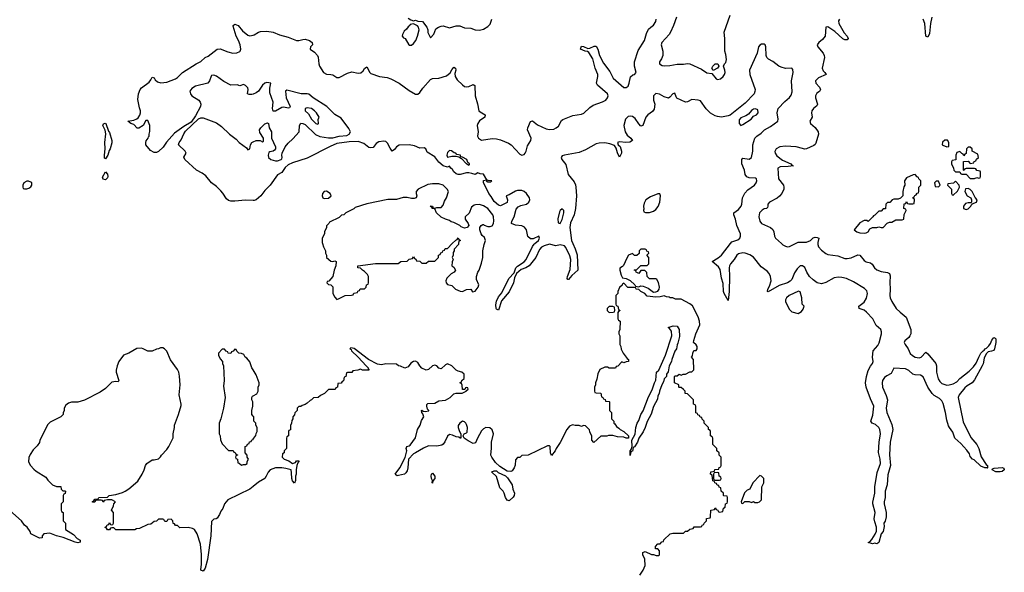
# Model space of a CAD drawing. Header units: inches. Extents: x 2528705 to 2676837, y 911742 to 1023252.
# Tile 66 of 143: x 2607804 to 2617070, y 956907 to 962106. Entities that reach past the tile are written whole.
import ezdxf

# ---------------------------------------------------------------- set-up
doc = ezdxf.new("R2010")
doc.units = ezdxf.units.IN
doc.header["$MEASUREMENT"] = 0
for name, color, linetype in [('C6905', 7, 'Continuous'), ('C6906', 7, 'Continuous'), ('C6915', 7, 'Continuous'), ('C6916', 7, 'Continuous')]:
    doc.layers.add(name, color=color, linetype=linetype)

msp = doc.modelspace()

# ---------------------------------------------------------------- linework, layer by layer
at = {"layer": 'C6905', "color": 5, "elevation": 40}
for points in [[(2610000, 957713.3), (2609970.6, 957689.4), (2609762, 957590), (2609731.3, 957550), (2609714.4, 957505.6), (2609696.9, 957483.1), (2609684.7, 957450), (2609663.6, 957416.4), (2609651.6, 957408.4), (2609630, 957406), (2609610, 957386), (2609601.3, 957250), (2609571.8, 957028.2), (2609550, 956946), (2609530, 956918), (2609510, 956926), (2609509.4, 956929.4), (2609515.5, 956984.5), (2609515.1, 957075.1), (2609505.2, 957170), (2609475.3, 957270), (2609450, 957308), (2609430, 957318), (2609390, 957328), (2609310, 957326), (2609290, 957346), (2609270, 957346), (2609262, 957362), (2609247.3, 957367.3), (2609246, 957390), (2609230, 957406), (2609198, 957402), (2609190, 957386), (2609170, 957386), (2609162, 957402), (2609150, 957406), (2609110, 957406), (2609092.7, 957387.3), (2609070, 957386), (2609039.6, 957360.4), (2609010, 957358), (2608930, 957318), (2608903.6, 957316.4), (2608887.3, 957307.3), (2608710, 957306), (2608690, 957326), (2608670, 957326), (2608658, 957322), (2608650, 957306), (2608630, 957306), (2608622, 957322), (2608607.3, 957327.3), (2608607.3, 957332.7), (2608622, 957338), (2608627.3, 957352.7), (2608642, 957358), (2608650, 957374), (2608658, 957358), (2608670, 957354), (2608682, 957358), (2608686, 957370), (2608686, 957470), (2608668, 957490), (2608687.3, 957532.7), (2608688.4, 957551.6), (2608706, 957570), (2608670, 957588), (2608630, 957588), (2608598, 957582), (2608590, 957566), (2608582, 957582), (2608570, 957586), (2608530, 957586), (2608518, 957582), (2608510, 957566), (2608488, 957568), (2608490, 957574), (2608502, 957578), (2608510, 957594), (2608542, 957598), (2608548.4, 957611.6), (2608630, 957614), (2608646, 957630), (2608710, 957638), (2608770, 957658), (2608798, 957670), (2608830, 957691.3), (2608915.5, 957764.5), (2608955.3, 957830), (2608975.3, 957870), (2608988.7, 957910), (2609002, 957930), (2609050, 957964.7), (2609070, 957964.7), (2609110, 957974), (2609128.4, 957991.6), (2609138, 958010), (2609190, 958062), (2609208, 958090), (2609247.3, 958172.7), (2609248.4, 958208.4), (2609262, 958270), (2609262, 958290), (2609299, 958390), (2609323.1, 958476.9), (2609324, 958490), (2609304.7, 958575.3), (2609313.2, 958670), (2609309.3, 958750.7), (2609302.7, 958790), (2609290, 958814), (2609224.7, 958904.7), (2609190, 958986), (2609166, 959010), (2609150, 959018), (2609130, 959018), (2609111.6, 959008.4), (2609092.7, 959007.3), (2609050, 958988), (2609010, 958986), (2608966, 959010), (2608950, 959014), (2608907.5, 959012.5), (2608830, 958968.7), (2608782, 958950), (2608738, 958890), (2608721, 958850), (2608711.6, 958808.4), (2608711.3, 958790), (2608738, 958710), (2608730, 958698), (2608710, 958702), (2608670, 958695.3), (2608610, 958635.3), (2608559.8, 958600.2), (2608414.4, 958525.6), (2608350, 958508.7), (2608290, 958508.7), (2608262, 958498), (2608239.6, 958480.4), (2608222, 958450), (2608222, 958430), (2608212.7, 958407.3), (2608212, 958390), (2608190.9, 958369.1), (2608090, 958318), (2608070, 958298), (2607992, 958150), (2607990.9, 958129.1), (2607970, 958098), (2607930, 958058), (2607903.5, 958016.5), (2607890, 957986), (2607887.5, 957947.5), (2607906, 957910), (2607936.8, 957876.8), (2607958, 957858), (2608050, 957802), (2608070, 957774), (2608114, 957730), (2608150, 957714), (2608192.7, 957712.7), (2608194, 957690), (2608210, 957674), (2608230, 957674), (2608234, 957670), (2608232.7, 957647.3), (2608218, 957642), (2608214, 957630), (2608211.6, 957568.4), (2608194, 957550), (2608194, 957490), (2608198, 957478), (2608214, 957470), (2608214, 957390), (2608234, 957370), (2608234, 957310), (2608310, 957262), (2608345.4, 957225.4), (2608374, 957210), (2608374, 957190), (2608350, 957184), (2608326, 957190), (2608214.5, 957234.5), (2608149.2, 957249.2), (2608086.4, 957273.6), (2608032.7, 957267.3), (2608014, 957250), (2608014, 957230), (2607990, 957228), (2607910, 957268), (2607902, 957290), (2607875.3, 957330), (2607848.9, 957348.9), (2607822, 957390), (2607710, 957489.4)], [(2610000, 958811.7), (2609988, 958830), (2609970, 958886), (2609940.4, 958920.4), (2609926, 958930), (2609914.6, 958954.6), (2609890, 958966), (2609867.3, 958967.3), (2609847.3, 958987.3), (2609842, 959002), (2609830, 959006), (2609812.7, 958987.3), (2609798, 958982), (2609790, 958966), (2609767.3, 958967.3), (2609762, 958982), (2609747.3, 958987.3), (2609730, 959006), (2609710, 959006), (2609674, 958970), (2609674, 958950), (2609690, 958914), (2609714, 958890), (2609714, 958870), (2609722, 958850), (2609726.8, 958710), (2609723.5, 958656.5), (2609737.3, 958550), (2609721, 958450), (2609698, 958350), (2609682, 958310), (2609682, 958210), (2609692, 958190), (2609692.7, 958152.7), (2609710, 958114), (2609770, 958054), (2609812.7, 958052.7), (2609818, 958038), (2609832.7, 958032.7), (2609838, 958018), (2609852.7, 958012.7), (2609852.7, 958007.3), (2609838, 958002), (2609834, 957990), (2609838, 957978), (2609854, 957970), (2609858, 957938), (2609870, 957934), (2609890, 957914), (2609910, 957922), (2609930, 957922), (2609946, 957930), (2609946, 957950), (2609958, 957970), (2609946, 957990), (2609946, 958010), (2609926, 958030), (2609926, 958090), (2609942, 958098), (2609947.3, 958112.7), (2609962, 958118), (2609967.3, 958132.7), (2609982, 958138), (2609987.3, 958152.7), (2610000, 958157.3)], [(2610000, 958376.7), (2609988, 958390), (2609988.4, 958428.4), (2609999, 958470), (2609999, 958510), (2609989, 958530), (2609988, 958550), (2609996.4, 958563.6), (2610000, 958565.7)]]:
    msp.add_lwpolyline(points, dxfattribs=at)
at = {"layer": 'C6906', "color": 5, "elevation": 20}
for points in [[(2610000, 961405.2), (2609990, 961401.2), (2609962, 961402), (2609948, 961410), (2609954, 961450), (2609950, 961466), (2609930, 961488), (2609910, 961495.3), (2609874.8, 961485.2), (2609850, 961492.6), (2609790, 961490.7), (2609723.6, 961523.6), (2609655.8, 961575.8), (2609630, 961585.2), (2609610, 961581.2), (2609604.6, 961575.4), (2609590.1, 961529.9), (2609573.7, 961510), (2609459.8, 961480.2), (2609422.7, 961457.3), (2609406.1, 961433.9), (2609410.2, 961410), (2609425.1, 961390), (2609488.6, 961350), (2609503.9, 961330), (2609507.6, 961310), (2609504.3, 961290), (2609458.9, 961201.1), (2609417.2, 961142.8), (2609350, 961102.3), (2609262.3, 961037.7), (2609184.8, 960955.2), (2609152.7, 960907.3), (2609110, 960867.3), (2609090, 960855.9), (2609070, 960855.8), (2609035.8, 960875.8), (2608991.1, 960930), (2608989.9, 960950.1), (2608994.5, 960965.5), (2609012.4, 960990), (2609015.3, 961004.7), (2609024, 961010), (2609020.9, 961030), (2609027.3, 961052.7), (2609028.4, 961110), (2609010, 961157.2), (2608990, 961158), (2608966.8, 961110), (2608924.8, 961084.8), (2608910, 961086), (2608879.5, 961119.5), (2608848.7, 961130), (2608822, 961150), (2608878.6, 961161.4), (2608906.8, 961173.2), (2608918, 961182), (2608933.2, 961206.8), (2608941.2, 961230), (2608941.2, 961250), (2608930, 961278), (2608914.5, 961354.5), (2608920.9, 961410), (2608938.9, 961450), (2608950, 961464.4), (2609021, 961519), (2609038.9, 961541.1), (2609050, 961564), (2609070, 961559.1), (2609079.6, 961539.6), (2609100.4, 961520.4), (2609131.1, 961511.1), (2609190, 961517.5), (2609270.8, 961549.2), (2609290, 961562), (2609336.9, 961610), (2609464.7, 961690), (2609508.2, 961711.8), (2609549.8, 961750), (2609577.7, 961762.3), (2609662.9, 961830), (2609690, 961832.4), (2609764.2, 961804.2), (2609810, 961792.3), (2609846.2, 961793.9), (2609874.4, 961805.6), (2609879.7, 961810), (2609885.1, 961830), (2609879.8, 961870), (2609864.1, 961910), (2609841.4, 961950), (2609813.6, 962046.4), (2609813.6, 962050), (2609830, 962062.6), (2609860.3, 962050), (2609901.1, 962001.1), (2609950, 961959.6), (2609970, 961953.7), (2610000, 961962)], [(2610000, 960404.6), (2609930, 960408.9), (2609830, 960397.4), (2609790, 960398.2), (2609770, 960403.9), (2609750, 960419.9), (2609715.3, 960475.3), (2609696.3, 960496.3), (2609655.4, 960535.4), (2609609.5, 960570), (2609556.7, 960636.7), (2609522.5, 960662.5), (2609467.5, 960690), (2609359.4, 960790), (2609348.9, 960811.1), (2609370.9, 960850), (2609361, 960870), (2609298.4, 960930), (2609304.1, 960950), (2609323.1, 960976.9), (2609347.8, 961032.2), (2609363.9, 961056.1), (2609486.4, 961173.6), (2609510, 961184), (2609530, 961183), (2609656.8, 961136.8), (2609702.4, 961102.4), (2609777.5, 961030), (2609841.8, 960981.8), (2609870, 960949.4), (2609938.9, 960898.9), (2609950, 960881), (2609968.9, 960891.1), (2609977.2, 960930), (2609989.2, 960950), (2610000, 960956.7)]]:
    msp.add_lwpolyline(points, dxfattribs=at)
at = {"layer": 'C6906', "color": 5}
for points, elevation in [([(2608610, 960798), (2608603.1, 960803.1), (2608601.2, 960830), (2608607.3, 960890), (2608604.2, 960950), (2608613.2, 961033.2), (2608607.6, 961067.6), (2608586.6, 961110), (2608593.6, 961126.4), (2608607.3, 961132.7), (2608613.4, 961130), (2608638.5, 961058.5), (2608650, 961044.7), (2608670.4, 960969.6), (2608670, 960946), (2608656, 960890), (2608646, 960874), (2608634.8, 960830)], 20), ([(2608610, 960598), (2608590, 960606), (2608584, 960624), (2608610, 960674), (2608630, 960654), (2608632.4, 960630), (2608630, 960618)], 20), ([(2607870, 960588), (2607842, 960570), (2607834, 960550), (2607834, 960530), (2607838, 960518), (2607850, 960514), (2607870, 960514), (2607890, 960522), (2607910, 960534), (2607918, 960550), (2607918, 960570), (2607910, 960578), (2607887.3, 960587.3)], 40)]:
    msp.add_lwpolyline(points, close=True, dxfattribs=dict(at, elevation=elevation))
at = {"layer": 'C6915', "color": 5}
for points, elevation in [([(2610654, 960000), (2610662, 959970), (2610682, 959930), (2610682, 959910), (2610692, 959890), (2610692, 959870), (2610732.7, 959832.7), (2610750, 959832), (2610770, 959838), (2610782, 959830), (2610778.8, 959790), (2610764.9, 959750), (2610751.6, 959688.4), (2610712.7, 959647.3), (2610698, 959642), (2610694, 959630), (2610710, 959614), (2610732.7, 959612.7), (2610751.6, 959591.6), (2610752, 959530), (2610770, 959494), (2610790, 959474), (2610810, 959482), (2610868.4, 959511.6), (2610927.3, 959512.7), (2610942, 959518), (2610950, 959534), (2610982, 959538), (2610987.3, 959552.7), (2611002, 959558), (2611007.3, 959572.7), (2611050, 959574), (2611066, 959590), (2611067.3, 959612.7), (2611082, 959618), (2611086, 959630), (2611086, 959690), (2611078, 959710), (2611050, 959738), (2611030, 959748), (2611010, 959768), (2610986, 959770), (2610986, 959790), (2611151.6, 959811.6), (2611367.3, 959812.7), (2611390, 959832), (2611450, 959834), (2611468.4, 959851.6), (2611502, 959858), (2611510, 959874), (2611518, 959858), (2611532.7, 959852.7), (2611538, 959838), (2611570, 959834), (2611590, 959814), (2611630, 959814), (2611650, 959834), (2611710, 959834), (2611746, 959870), (2611746, 959890), (2611762, 959898), (2611767.3, 959912.7), (2611782, 959918), (2611787.3, 959932.7), (2611802, 959938), (2611807.3, 959952.7), (2611830, 959954), (2611875.2, 960000)], 40), ([(2611933.9, 960000), (2611932, 959990), (2611892.7, 959947.3), (2611892.7, 959932.7), (2611883.6, 959916.4), (2611882, 959890), (2611874, 959870), (2611882, 959850), (2611872.7, 959827.3), (2611872, 959790), (2611890, 959778), (2611904.7, 959750), (2611892, 959730), (2611864, 959716), (2611824.9, 959675.1), (2611814, 959650), (2611817.3, 959630), (2611830, 959614.8), (2611870, 959604.7), (2611906.8, 959570), (2611950, 959550.7), (2611971.8, 959548.2), (2612010, 959566), (2612050, 959572), (2612066.4, 959546.4), (2612090, 959552), (2612117.2, 959590), (2612124, 959610), (2612103.1, 959663.1), (2612102, 959690), (2612115.3, 959730), (2612128.7, 959750), (2612150, 959814), (2612161.2, 959870), (2612164, 959930), (2612174, 959990), (2612177.5, 960000)], 40), ([(2613009.6, 960000), (2613032.8, 959950), (2613050, 959893), (2613057.5, 959750), (2613000.6, 959699.4), (2612970, 959660.9), (2612962.5, 959662.5), (2612957.2, 959670), (2612960.4, 959690), (2612984.9, 959755.1), (2612991.9, 959850), (2612982.7, 959882.7), (2612942.9, 959962.9), (2612930, 959977), (2612891, 959989), (2612850, 959978.5), (2612790, 959994.2), (2612740.5, 959979.5), (2612715.7, 959964.3), (2612696.2, 959943.8), (2612661, 959870), (2612598.2, 959790), (2612566.7, 959770), (2612524.4, 959755.6), (2612480.5, 959719.5), (2612461.5, 959678.5), (2612450, 959631.6), (2612410, 959545.1), (2612338.2, 959461.8), (2612310, 959374), (2612290, 959382), (2612288.2, 959388.2), (2612284.6, 959424.6), (2612290, 959458.8), (2612310, 959498.4), (2612342.4, 959537.6), (2612407.3, 959670), (2612457.1, 959722.8), (2612472.9, 959770), (2612490, 959786.4), (2612551.9, 959828.1), (2612571.1, 959848.9), (2612629.3, 959970.7), (2612646.3, 959993.7), (2612653.1, 960000)], 20), ([(2615315.6, 960000), (2615315.5, 959990), (2615322.2, 959970), (2615350, 959936.9), (2615390, 959905.1), (2615410, 959897), (2615503.3, 959883.3), (2615570, 959859.1), (2615590, 959857.6), (2615630, 959866.3), (2615690, 959893.6), (2615710, 959890.3), (2615750, 959841.8), (2615770, 959828.1), (2615810, 959816.9), (2615826, 959806), (2615847.3, 959770), (2615870, 959753.3), (2615910, 959737.2), (2615970, 959727.5), (2615990, 959716.9), (2615996.4, 959696.4), (2615991.8, 959631.8), (2615997, 959570), (2615991.3, 959510), (2615994.8, 959490), (2616010, 959454), (2616053, 959390), (2616090, 959353.4), (2616147.4, 959307.4), (2616189.5, 959190), (2616188.9, 959151.1), (2616180.2, 959130), (2616170, 959115.6), (2616134.5, 959085.5), (2616129.1, 959070), (2616136.9, 959050), (2616166, 959010), (2616185.4, 958965.5), (2616205.2, 958945.2), (2616230, 958931.8), (2616270, 958923.6), (2616288.2, 958930), (2616330, 958978), (2616350, 958963.2), (2616425.2, 958870), (2616430.8, 958850), (2616433.3, 958790), (2616448.2, 958728.2), (2616461.7, 958701.7), (2616483.6, 958683.6), (2616530, 958668.8), (2616550, 958670.5), (2616590, 958680.4), (2616622.1, 958697.9), (2616652.8, 958730), (2616740.6, 958799.4), (2616780, 958840), (2616806.6, 958873.4), (2616830, 958932.2), (2616850, 958968.2), (2616870, 958991.8), (2616882, 958998), (2616890, 959010.3), (2616903.3, 959016.7), (2616923, 959037), (2616940.7, 959059.3), (2616952.7, 959090), (2616970, 959114.4), (2616984.7, 959110), (2616990, 959102), (2616991.7, 959070), (2616978.7, 959010), (2616970, 958995.1), (2616950, 958986.2), (2616918.8, 958981.2), (2616899.3, 958960.7), (2616879.7, 958920.3), (2616870, 958869.4), (2616862, 958850), (2616790, 958717.6), (2616768.9, 958690), (2616719.4, 958660.6), (2616698.1, 958641.9), (2616645.1, 958574.9), (2616637.2, 958550), (2616681.4, 958321.4), (2616755.3, 958175.3), (2616810.2, 958110), (2616830.2, 958070), (2616852, 957992), (2616899.8, 957919.8), (2616910.7, 957910), (2616911.1, 957891.1), (2616914, 957890), (2616888, 957890), (2616850, 957906.3), (2616785.5, 957965.5), (2616770, 957971.8), (2616750, 957997), (2616741, 958021), (2616717.3, 958057.3), (2616659.5, 958119.5), (2616604.2, 958170), (2616586.2, 958226.2), (2616553.3, 958270), (2616546.1, 958286.1), (2616530, 958338.4), (2616517.8, 958410), (2616494.9, 958494.9), (2616480.5, 958520.5), (2616461.2, 958541.2), (2616410, 958569.3), (2616389.9, 958589.9), (2616349.5, 958650), (2616306.6, 958746.6), (2616282.6, 958762.6), (2616230, 958765.6), (2616210, 958771.6), (2616170, 958805.6), (2616139.6, 958819.6), (2616030, 958828.3), (2616003.9, 958776.1), (2615963.3, 958756.7), (2615941.6, 958738.4), (2615925.2, 958710), (2615920.1, 958690), (2615923.9, 958650), (2615959.6, 958570), (2615970.7, 958530), (2615958.9, 958450), (2615963.6, 958410), (2616010, 958296), (2616020.1, 958250), (2615996.4, 958130), (2615988.8, 958011.2), (2615998.7, 957910), (2615975, 957825), (2615967.7, 957730), (2615950.2, 957670), (2615949.1, 957610), (2615938.5, 957570), (2615939.3, 957550), (2615958.6, 957470), (2615958.9, 957430), (2615950, 957388.7), (2615936, 957370), (2615938, 957338), (2615930.4, 957290), (2615912.7, 957267.3), (2615890, 957188), (2615870, 957175.3), (2615850, 957182), (2615830, 957175.3), (2615790, 957188), (2615805.2, 957194.8), (2615823.7, 957216.3), (2615855.9, 957264.1), (2615866.6, 957293.4), (2615868.2, 957330), (2615850, 957382), (2615846.6, 957410), (2615855.8, 957470), (2615833, 957550), (2615833.1, 957566.9), (2615852.2, 957650), (2615850.8, 957710), (2615873, 957847), (2615903.6, 957930), (2615902, 957970), (2615887.6, 958032.4), (2615891.8, 958130), (2615904.6, 958210), (2615898.6, 958250), (2615888.4, 958270), (2615858.6, 958298.6), (2615827.8, 958310), (2615814.2, 958330), (2615834, 958386), (2615843.1, 958470), (2615810, 958537.7), (2615770.4, 958650), (2615765.2, 958690), (2615773.5, 958750), (2615790, 958806.7), (2615810, 958846.2), (2615830.7, 958870), (2615834.9, 958890), (2615828.8, 958930), (2615837.1, 958990), (2615878.9, 959041.1), (2615892.9, 959067.1), (2615914.5, 959150), (2615915.4, 959170), (2615908.3, 959190), (2615865.4, 959230), (2615831.9, 959291.9), (2615774.6, 959354.6), (2615750, 959372.3), (2615704.2, 959390), (2615700.5, 959410), (2615750, 959449.3), (2615773.1, 959486.9), (2615782.4, 959530), (2615775.8, 959555.8), (2615755.5, 959575.5), (2615650, 959638.1), (2615584.5, 959670), (2615541.5, 959681.5), (2615510, 959684.7), (2615470, 959677.3), (2615390, 959634.1), (2615350, 959619.9), (2615310, 959629.9), (2615270, 959657.1), (2615237.6, 959690), (2615211.7, 959730), (2615194.1, 959774.1), (2615170, 959791.5), (2615150, 959789.1), (2615119.6, 959760.4), (2615095.9, 959724.1), (2615070, 959662.8), (2615054.7, 959645.3), (2615030, 959631.6), (2614950, 959603.9), (2614846.8, 959546.8), (2614840.9, 959550), (2614843.5, 959570), (2614860.4, 959599.6), (2614875.7, 959650), (2614870.8, 959690), (2614858, 959718.1), (2614839.6, 959739.6), (2614782.3, 959782.3), (2614710, 959872.5), (2614674, 959894), (2614630, 959909.9), (2614610, 959911.9), (2614570, 959904.5), (2614551.9, 959890), (2614529, 959850), (2614494, 959810), (2614484.7, 959790), (2614480.9, 959770), (2614484.1, 959690), (2614480.6, 959550), (2614470, 959465.2), (2614432.6, 959530), (2614427.3, 959550), (2614423.9, 959623.9), (2614410, 959672.7), (2614396.8, 959756.8), (2614381.5, 959781.5), (2614319.6, 959830), (2614375.7, 959864.3), (2614408.6, 959891.4), (2614493, 960000)], 20), ([(2614972.1, 960000), (2614986.7, 959986.7), (2615010, 959974.5), (2615030, 959968.3), (2615050, 959971.2), (2615104.5, 960000)], 20), ([(2613640.4, 956879.6), (2613672.9, 956927.1), (2613688.7, 956970), (2613688, 957030), (2613668, 957070), (2613667.3, 957092.7), (2613690, 957102), (2613750, 957074), (2613770, 957074), (2613794.6, 957065.4), (2613815.3, 957064.7), (2613826, 957070), (2613826, 957110), (2613810, 957126), (2613787.3, 957127.3), (2613786, 957150), (2613810, 957174), (2613830, 957174), (2613847.3, 957192.7), (2613862, 957198), (2613867.3, 957212.7), (2613926, 957270), (2613950, 957274), (2614050, 957274), (2614070, 957294), (2614090, 957294), (2614110, 957314), (2614142, 957318), (2614150, 957334), (2614210, 957334), (2614222, 957338), (2614226, 957350), (2614242, 957358), (2614246, 957370), (2614266, 957390), (2614267.3, 957412.7), (2614302, 957418), (2614306, 957430), (2614307.3, 957492.7), (2614342, 957498), (2614350, 957514), (2614358, 957498), (2614372.7, 957492.7), (2614378, 957478), (2614390, 957474), (2614422, 957478), (2614426, 957510), (2614442, 957518), (2614446, 957550), (2614462, 957558), (2614466, 957570), (2614466, 957610), (2614462, 957622), (2614430, 957626), (2614426, 957630), (2614426, 957650), (2614406, 957670), (2614402, 957702), (2614387.3, 957707.3), (2614382, 957722), (2614367.3, 957727.3), (2614362, 957742), (2614347.3, 957747.3), (2614342, 957762), (2614327.3, 957767.3), (2614322, 957822), (2614306, 957830), (2614307.3, 957852.7), (2614342, 957858), (2614347.3, 957872.7), (2614382, 957878), (2614387.3, 957892.7), (2614402, 957898), (2614406, 957910), (2614406, 957990), (2614386, 958010), (2614386, 958030), (2614366, 958050), (2614366, 958070), (2614326, 958110), (2614326, 958170), (2614322, 958182), (2614306, 958190), (2614306, 958230), (2614302, 958242), (2614286, 958250), (2614286, 958270), (2614246, 958310), (2614246, 958330), (2614227.3, 958347.3), (2614222, 958362), (2614207.3, 958367.3), (2614202, 958382), (2614187.3, 958387.3), (2614182, 958402), (2614167.3, 958407.3), (2614166, 958470), (2614162, 958482), (2614146, 958490), (2614146, 958530), (2614090, 958586), (2614068, 958588), (2614066, 958610), (2614050, 958626), (2614030, 958646), (2614010, 958646), (2614006, 958650), (2614006, 958670), (2613966, 958690), (2613966, 958750), (2613970, 958754), (2613990, 958754), (2614010, 958772), (2614030, 958762), (2614048.9, 958771.1), (2614070, 958772), (2614110, 958792), (2614130, 958794), (2614147.3, 958812.7), (2614146, 958910), (2614126, 958930), (2614136.4, 958943.6), (2614138, 958970), (2614147.3, 958992.7), (2614170, 958994), (2614178, 959010), (2614178, 959030), (2614170, 959046), (2614146, 959070), (2614147.3, 959087.3), (2614165.6, 959150), (2614204.7, 959235.3), (2614201.2, 959270), (2614189.2, 959310), (2614134.2, 959414.2), (2614110, 959434), (2614030, 959478), (2613976.4, 959476.4), (2613950, 959488), (2613926, 959490), (2613916.4, 959496.4), (2613890, 959498), (2613870, 959508), (2613830, 959498), (2613790, 959495.3), (2613710, 959506), (2613686, 959530), (2613648.4, 959548.4), (2613630, 959566), (2613606, 959570), (2613602, 959582), (2613590, 959586), (2613527.3, 959587.3), (2613490, 959626), (2613478, 959622), (2613472.7, 959607.3), (2613450, 959586), (2613434, 959550), (2613434, 959530), (2613414, 959510), (2613414, 959430), (2613418, 959418), (2613434, 959410), (2613438, 959378), (2613454, 959370), (2613438, 959362), (2613434, 959350), (2613434, 959290), (2613438, 959278), (2613454, 959270), (2613452, 959190), (2613442, 959170), (2613442, 959150), (2613452, 959130), (2613452, 959050), (2613462, 959030), (2613465.4, 959005.4), (2613482, 958970), (2613519.6, 958919.6), (2613532, 958910), (2613534, 958890), (2613512.7, 958887.3), (2613490, 958878), (2613470, 958886), (2613432.7, 958847.3), (2613418, 958842), (2613410, 958826), (2613350, 958826), (2613336.4, 958836.4), (2613310, 958838), (2613264.7, 958815.3), (2613245.4, 958774.6), (2613236.9, 958723.1), (2613222, 958690), (2613222, 958670), (2613214, 958650), (2613214, 958610), (2613218, 958598), (2613230, 958594), (2613272.7, 958592.7), (2613278, 958558), (2613292.7, 958552.7), (2613298, 958538), (2613312.7, 958532.7), (2613318, 958518), (2613350, 958514), (2613354, 958510), (2613354, 958430), (2613374, 958410), (2613374, 958350), (2613394, 958330), (2613394, 958310), (2613403.6, 958303.6), (2613419.6, 958279.6), (2613443.6, 958263.6), (2613454, 958250), (2613490, 958232), (2613532, 958192), (2613534, 958170), (2613511.6, 958168.4), (2613490, 958178), (2613430, 958182), (2613385.4, 958194.6), (2613344.7, 958195.3), (2613330, 958188), (2613272.7, 958187.3), (2613208, 958128), (2613188.7, 958148.7), (2613188.4, 958188.4), (2613168.4, 958228.4), (2613167.3, 958247.3), (2613130, 958286), (2613110, 958288), (2613090, 958278), (2613070, 958288), (2613030, 958288), (2613005.4, 958294.6), (2612979.6, 958280.4), (2612952, 958250), (2612891, 958129), (2612852, 958070), (2612844.7, 958050), (2612810, 958006), (2612798, 958030), (2612795.3, 958090), (2612790, 958098), (2612770, 958098), (2612590, 958008), (2612530, 958006), (2612510, 957986), (2612490, 957986), (2612470, 957966), (2612465.4, 957914.6), (2612458, 957890), (2612438.5, 957861.5), (2612424.5, 957855.5), (2612390, 957859.6), (2612321.1, 957901.1), (2612280.9, 957940.9), (2612246, 957990), (2612239, 958010), (2612245.6, 958074.4), (2612242.7, 958130), (2612262, 958210), (2612250, 958246), (2612227.3, 958267.3), (2612190, 958268), (2612170, 958258), (2612150, 958238), (2612111.3, 958170), (2612094.8, 958125.2), (2612070, 958119), (2612023.2, 958143.2), (2611986, 958170), (2611980.4, 958180.4), (2611978, 958190), (2611986, 958210), (2612010, 958218), (2612014.5, 958225.5), (2612017, 958270), (2612010, 958298), (2612002, 958310), (2611990, 958322), (2611970, 958328), (2611944.7, 958310), (2611931.1, 958288.9), (2611931, 958270), (2611942, 958230), (2611954, 958210), (2611954, 958170), (2611950, 958168), (2611938, 958178), (2611910, 958181.2), (2611876.2, 958196.2), (2611850, 958202), (2611830, 958189), (2611805.7, 958134.3), (2611788.8, 958111.2), (2611777.2, 958102.8), (2611730, 958094.3), (2611650, 958096.3), (2611604.2, 958075.8), (2611530, 958029.4), (2611510, 958022.7), (2611462.8, 957970), (2611458, 957890), (2611450, 957862), (2611438, 957842), (2611424.7, 957830), (2611370, 957816), (2611355.3, 957815.3), (2611343.1, 957823.1), (2611338, 957830), (2611382, 957890), (2611432.9, 957987.1), (2611448.7, 958050), (2611442, 958070), (2611446, 958090), (2611470, 958096), (2611477.5, 958102.5), (2611529.1, 958170.9), (2611549, 958250), (2611574, 958290), (2611585.2, 958334.8), (2611608, 958370), (2611599, 958399), (2611588, 958410), (2611586, 958430), (2611590, 958432), (2611602, 958422), (2611621, 958421), (2611653.2, 958426.8), (2611654, 958430), (2611642, 958442), (2611634, 958470), (2611635.3, 958484.7), (2611645.6, 958494.4), (2611710, 958498), (2611750, 958521), (2611810, 958527.3), (2611854, 958550), (2611890, 958586), (2611911.6, 958591.6), (2611967.3, 958592.7), (2612006, 958610), (2612006, 958614), (2612026, 958630), (2612022, 958642), (2612010, 958646), (2611998, 958642), (2611994, 958626), (2611970, 958626), (2611967.3, 958667.3), (2611962, 958682), (2611946, 958690), (2611962, 958698), (2611966, 958710), (2611988, 958730), (2611988, 958770), (2611966, 958790), (2611930, 958798), (2611910, 958808), (2611870, 958848.7), (2611830, 958869), (2611810, 958857.2), (2611770, 958822), (2611750, 958828), (2611730, 958849), (2611710, 958855.1), (2611690, 958849), (2611650, 958815.3), (2611630, 958808.7), (2611590, 958828), (2611570, 958848), (2611550, 958882), (2611530, 958893.2), (2611510, 958889), (2611485.5, 958874.5), (2611458.8, 958841.2), (2611430, 958828), (2611387.3, 958847.3), (2611368.4, 958848.4), (2611350, 958866), (2611250, 958868), (2611210, 958859), (2611170, 958863.7), (2611087.6, 958907.6), (2610951.8, 959011.8), (2610921, 959019), (2610912, 959010), (2610922, 959002), (2610926.8, 958990), (2610990.6, 958930.6), (2611064.7, 958850), (2611082, 958830), (2611082, 958822), (2611092, 958808), (2611030, 958808), (2611010, 958818), (2610987.3, 958807.3), (2610938, 958802), (2610930, 958786), (2610890, 958786), (2610878, 958782), (2610874, 958750), (2610858, 958742), (2610852.7, 958707.3), (2610838, 958702), (2610830, 958686), (2610798, 958682), (2610794, 958650), (2610778, 958642), (2610772.7, 958627.3), (2610710, 958626), (2610674, 958590), (2610634, 958570), (2610614, 958550), (2610570, 958548), (2610550.9, 958529.1), (2610536.9, 958523.1), (2610510, 958498), (2610490, 958486), (2610463.6, 958476.4), (2610450, 958466), (2610430, 958466), (2610414, 958450), (2610414, 958430), (2610392.7, 958407.3), (2610391.6, 958388.4), (2610374, 958370), (2610374, 958350), (2610363.6, 958336.4), (2610362, 958310), (2610352.7, 958287.3), (2610351.6, 958248.4), (2610338, 958242), (2610334, 958230), (2610334, 958190), (2610318, 958182), (2610314, 958170), (2610314, 958070), (2610294, 958050), (2610294, 958030), (2610278, 958022), (2610274, 957990), (2610294, 957970), (2610335.3, 957955.3), (2610370, 957931.3), (2610399, 957941), (2610410, 957954), (2610430, 957954), (2610430, 957946), (2610422, 957938), (2610411.3, 957910), (2610404.7, 957870), (2610404.7, 957830), (2610398, 957810), (2610398, 957770), (2610390, 957746), (2610370, 957766), (2610364, 957790), (2610363.1, 957843.1), (2610358, 957870), (2610310, 957883.7), (2610270.7, 957889.3), (2610210, 957888.7), (2610162, 957870), (2610142, 957850), (2610124.7, 957810), (2610110, 957788.7), (2610050, 957754), (2610000, 957713.3)], 40), ([(2610000, 958565.7), (2610034.6, 958585.4), (2610042, 958598), (2610048, 958610), (2610048, 958650), (2610058, 958670), (2610058, 958690), (2610030, 958766), (2610000, 958811.7)], 40), ([(2610000, 958157.3), (2610002, 958158), (2610006, 958170), (2610027.3, 958192.7), (2610028.4, 958211.6), (2610038, 958230), (2610038, 958270), (2610026, 958290), (2610026, 958310), (2610006, 958330), (2610006, 958370), (2610000, 958376.7)], 40)]:
    msp.add_lwpolyline(points, dxfattribs=dict(at, elevation=elevation))
for points, elevation in [([(2613690, 959946), (2613650, 959946), (2613634, 959930), (2613632.7, 959907.3), (2613612, 959888), (2613590, 959888), (2613570, 959906), (2613534, 959890), (2613516.9, 959863.1), (2613485.4, 959794.6), (2613476.9, 959783.1), (2613452.7, 959767.3), (2613452, 959750), (2613463.6, 959703.6), (2613478, 959678), (2613510, 959672), (2613550, 959652), (2613594, 959610), (2613598, 959598), (2613630, 959594), (2613650, 959602), (2613670, 959598), (2613719.8, 959579.8), (2613770, 959542), (2613790, 959544.7), (2613810, 959551.3), (2613821.2, 959570), (2613825.2, 959590), (2613814.6, 959634.6), (2613800.4, 959660.4), (2613790, 959668), (2613730, 959668), (2613709, 959689), (2613707.3, 959727.3), (2613687.3, 959747.3), (2613650, 959746), (2613630, 959718), (2613606, 959730), (2613602, 959742), (2613586, 959750), (2613590, 959754), (2613610, 959754), (2613650, 959792), (2613710, 959794), (2613726, 959810), (2613726, 959870), (2613706, 959890), (2613726, 959910), (2613722, 959922), (2613707.3, 959927.3), (2613702, 959942)], 40), ([(2615132.9, 959552.9), (2615046, 959510), (2615021, 959490), (2615011.3, 959470), (2615011.3, 959450), (2615050, 959378), (2615070, 959358), (2615130, 959342), (2615160.4, 959359.6), (2615176.4, 959383.6), (2615186, 959410), (2615168.4, 959428.4), (2615164, 959490), (2615150, 959546)], 40), ([(2613350, 959408), (2613332, 959390), (2613332, 959370), (2613350, 959352), (2613390, 959354), (2613402, 959358), (2613406, 959370), (2613402, 959402), (2613387.3, 959407.3)], 40), ([(2613550, 958006), (2613548.7, 958050), (2613558, 958062), (2613568.4, 958091.6), (2613566, 958150), (2613594.6, 958205.4), (2613602, 958270), (2613615.3, 958310), (2613630, 958334), (2613649, 958391), (2613672.9, 958427.1), (2613722, 958558), (2613756.5, 958623.5), (2613777.2, 958690), (2613790, 958714), (2613798, 958790), (2613819, 958810), (2613881.2, 958950), (2613941.2, 959130), (2613936.5, 959176.5), (2613920.4, 959200.4), (2613908, 959210), (2613954, 959226), (2613990, 959222.8), (2614010.6, 959190), (2614014.4, 959125.6), (2613998.8, 959061.2), (2613990, 959046), (2613984.7, 959010), (2613970, 958986), (2613941, 958910), (2613938, 958890), (2613916, 958850), (2613906, 958794), (2613892, 958770), (2613891.6, 958748.4), (2613870, 958726), (2613862, 958698), (2613846, 958670), (2613824.7, 958610), (2613822, 958590), (2613810, 958566), (2613804.7, 958535.3), (2613770, 958466), (2613745.4, 958394.6), (2613710, 958326), (2613691.3, 958270), (2613670.9, 958229.1), (2613631.3, 958170), (2613618, 958130), (2613590, 958088), (2613578, 958082), (2613570, 958046), (2613558, 958042), (2613552, 958028)], 40), ([(2611690, 957746), (2611686, 957750), (2611688, 957770), (2611678, 957790), (2611675.3, 957810), (2611678, 957830), (2611690, 957838), (2611711, 957810), (2611711.3, 957790), (2611692.7, 957767.3)], 40), ([(2612410, 957578), (2612390, 957586), (2612375.3, 957610), (2612364, 957650), (2612353.2, 957670), (2612322.9, 957702.9), (2612290, 957808.7), (2612247.3, 957847.3), (2612247.3, 957852.7), (2612270, 957862), (2612290, 957861), (2612306.8, 957846.8), (2612374.6, 957814.6), (2612395.4, 957795.4), (2612427.3, 957750), (2612437.3, 957730), (2612444.9, 957690), (2612459.1, 957650), (2612458.8, 957630), (2612447.5, 957612.5)], 40), ([(2614370, 957846), (2614338, 957842), (2614334, 957830), (2614334, 957790), (2614338, 957778), (2614350, 957774), (2614390, 957774), (2614402, 957778), (2614406, 957790), (2614402, 957802), (2614386, 957810), (2614382, 957842)], 40), ([(2617030, 957852.7), (2616990, 957853.2), (2616955.3, 957870), (2616960.2, 957879.8), (2616974, 957886), (2617050, 957892), (2617066, 957886), (2617070, 957869.3), (2617050, 957856)], 20), ([(2614770, 957818), (2614704.7, 957750), (2614674, 957690), (2614650, 957678), (2614626, 957654), (2614594, 957570), (2614598, 957558), (2614610, 957554), (2614628, 957572), (2614650, 957574), (2614670, 957574), (2614690, 957562), (2614710, 957572), (2614723.6, 957563.6), (2614750, 957562), (2614766, 957570), (2614786, 957590), (2614788, 957710), (2614806, 957750), (2614806, 957790), (2614786, 957810)], 40)]:
    msp.add_lwpolyline(points, close=True, dxfattribs=dict(at, elevation=elevation))
at = {"layer": 'C6916', "color": 5}
for points, elevation in [([(2610000, 961962), (2610010, 961964.8), (2610050, 961989.4), (2610070, 961996.3), (2610130, 961998), (2610190, 961987.4), (2610250, 961963.7), (2610330, 961941.5), (2610410, 961909.3), (2610430, 961909.2), (2610470, 961921.1), (2610490, 961921.6), (2610530.4, 961910), (2610557.3, 961890), (2610558.8, 961870), (2610540.5, 961850), (2610538, 961830), (2610579.9, 961799.9), (2610606.4, 961770), (2610612.6, 961752.6), (2610617.6, 961690), (2610626.7, 961670), (2610663.8, 961610), (2610690, 961595), (2610731.4, 961591.4), (2610750, 961585.8), (2610790, 961563.2), (2610810, 961561.6), (2610890, 961601.5), (2610930, 961614.9), (2610990, 961604), (2611014, 961606), (2611036, 961624), (2611050, 961646.8), (2611070, 961661), (2611097.6, 961610), (2611110, 961598.7), (2611190.2, 961570.2), (2611261.2, 961561.2), (2611297, 961550), (2611373.8, 961510), (2611470, 961439.7), (2611530, 961406.3), (2611550, 961404.9), (2611570, 961421.3), (2611598, 961462), (2611670, 961543), (2611688.6, 961551.4), (2611750, 961555.5), (2611821.1, 961578.9), (2611855.2, 961604.8), (2611870, 961633.4), (2611890, 961658.4), (2611904, 961650), (2611908.2, 961630), (2611900.4, 961599.6), (2611903.2, 961570), (2611921.7, 961541.7), (2611970, 961492.3), (2611990, 961478.2), (2612010, 961473), (2612030, 961476.5), (2612070, 961495.3), (2612086, 961486), (2612090.2, 961389.8), (2612113.5, 961313.5), (2612126, 961250), (2612138, 961238), (2612184.9, 961210), (2612182.3, 961190), (2612130, 961153.6), (2612113.9, 961130), (2612109.2, 961110), (2612117.5, 961050), (2612112.2, 961010), (2612121.3, 960990), (2612150, 960973.8), (2612250, 960988.2), (2612290, 960984.8), (2612330, 960974.1), (2612403.8, 960943.8), (2612428.6, 960928.6), (2612510, 960840.9), (2612530, 960830.3), (2612550, 960838), (2612559.7, 960850), (2612569.7, 960870), (2612582.2, 960917.8), (2612614, 960970), (2612617.7, 960990), (2612584.2, 961070), (2612587.4, 961090), (2612611.4, 961148.6), (2612630, 961155.3), (2612675.6, 961115.6), (2612760, 961080), (2612790, 961073.3), (2612830, 961077.5), (2612852.5, 961087.5), (2612874.8, 961105.2), (2612903.6, 961156.4), (2612913.9, 961166.1), (2613010, 961206.1), (2613090, 961217.4), (2613114.3, 961225.7), (2613170, 961278.9), (2613199.5, 961300.5), (2613290, 961332.4), (2613319.8, 961350), (2613335.9, 961370), (2613341.3, 961390), (2613335.8, 961410), (2613241.1, 961490), (2613230.7, 961510), (2613245.4, 961570), (2613244.3, 961590), (2613218.4, 961650), (2613198.7, 961738.7), (2613158.9, 961798.9), (2613147, 961807), (2613125.2, 961810), (2613080.9, 961830), (2613090, 961856.3), (2613110, 961853.7), (2613150, 961835.3), (2613170, 961838.9), (2613210, 961857.4), (2613230, 961857.1), (2613243.2, 961830), (2613260.2, 961770), (2613296.6, 961696.6), (2613358.6, 961618.6), (2613390, 961554.9), (2613490, 961469.2), (2613510, 961466.9), (2613530, 961480.3), (2613540.8, 961510), (2613550.8, 961569.2), (2613573.5, 961586.5), (2613590, 961590.3), (2613604.2, 961610), (2613589.9, 961669.9), (2613588.4, 961708.4), (2613623.1, 961816.9), (2613685.2, 961910), (2613703.9, 961976.1), (2613722.8, 962017.2), (2613742.8, 962037.2), (2613770, 962054), (2613790, 962088.8), (2613794.5, 962110)], 20), ([(2611459.6, 962119.6), (2611483.6, 962103.6), (2611510, 962094), (2611530, 962102), (2611550, 962092), (2611594, 962090), (2611636, 962036), (2611644.7, 962010), (2611646, 961986), (2611670, 961934), (2611702, 961970), (2611721.2, 962018.8), (2611744.7, 962035.3), (2611770, 962046), (2611790, 962046.8), (2611850, 962030.8), (2611910, 962047.7), (2611947.3, 962047.3), (2611990, 962028), (2612050, 962024.9), (2612090, 962010.8), (2612130, 962006.8), (2612170, 962018), (2612210, 962041), (2612230, 962064.7), (2612246.6, 962110)], 40), ([(2613984.5, 962130), (2613958, 962050), (2613930, 961990), (2613914.6, 961965.4), (2613847.8, 961890), (2613842.1, 961870), (2613856, 961810), (2613855.6, 961770), (2613843.2, 961736.8), (2613826.6, 961710), (2613826.2, 961690), (2613850, 961675.7), (2613870, 961672.1), (2613923.7, 961676.3), (2613990, 961688.6), (2614050, 961689), (2614090, 961695), (2614110, 961691.6), (2614220.8, 961640.8), (2614270, 961606.3), (2614319.1, 961599.1), (2614358, 961550), (2614370, 961543.2), (2614399.7, 961550), (2614423.9, 961570), (2614436.5, 961590), (2614441.5, 961610), (2614441.3, 961630), (2614428, 961670), (2614437.2, 961690), (2614450, 961702.8), (2614456.8, 961730), (2614450, 961777.2), (2614438.9, 961810), (2614439.1, 961930), (2614434.2, 961990), (2614489.8, 962150)], 20), ([(2615518, 962110), (2615510, 962095.1), (2615512, 962070), (2615563.9, 961983.9), (2615592.1, 961950), (2615602, 961930), (2615590, 961916.9), (2615570, 961917.8), (2615550, 961926.8), (2615474.1, 961994.1), (2615410, 962037.8), (2615390, 962035.1), (2615383.4, 961950), (2615360.3, 961919.7), (2615323.2, 961890), (2615307.9, 961870), (2615314, 961850), (2615366.3, 961790), (2615376.3, 961770), (2615377, 961750), (2615357.4, 961650), (2615365.3, 961625.3), (2615381.4, 961610), (2615393.1, 961590), (2615322, 961558), (2615294, 961530), (2615296.8, 961510), (2615330.2, 961470), (2615341.1, 961450), (2615329.3, 961430), (2615306.7, 961413.3), (2615293.8, 961390), (2615292.5, 961370), (2615312.3, 961310), (2615304.6, 961295.4), (2615273, 961270), (2615259.2, 961250), (2615254.4, 961230), (2615263.2, 961190), (2615240.5, 961150), (2615245.7, 961130), (2615290.3, 961090.3), (2615317.3, 961050), (2615320.3, 961030), (2615295.5, 960944.5), (2615289.8, 960930.2), (2615278.9, 960921.1), (2615210, 960891.5), (2615190, 960889.1), (2615170, 960892.7), (2615110, 960910.8), (2615010, 960917.5), (2614958.7, 960910), (2614923.2, 960890), (2614910, 960866), (2614912.1, 960850), (2614930, 960824), (2614982.9, 960782.9), (2615060.3, 960750), (2615074.8, 960734.8), (2615087.3, 960730), (2615036.8, 960723.2), (2614959.2, 960720.8), (2614938, 960710), (2614945.3, 960610), (2614991.2, 960550), (2614996.7, 960530), (2614995.2, 960510), (2614976.3, 960470), (2614955.9, 960444.1), (2614932.6, 960427.4), (2614859.5, 960390), (2614844.1, 960370), (2614845.6, 960350), (2614841.6, 960338.4), (2614832.7, 960330), (2614810, 960325.4), (2614790, 960315.4), (2614777.2, 960302.8), (2614767, 960290), (2614759.4, 960250), (2614768.7, 960210), (2614784.1, 960190), (2614868.4, 960150), (2614890.8, 960130.8), (2614899.5, 960110), (2614906.1, 960070), (2614917, 960050), (2614972.1, 960000)], 20), ([(2616389.2, 962130), (2616374.6, 962070), (2616365.4, 961974.6), (2616350, 961942.7), (2616332.3, 961952.3), (2616322.3, 962070), (2616307.5, 962110)], 20), ([(2614493, 960000), (2614504.8, 960015.2), (2614563.7, 960036.3), (2614579.6, 960050), (2614587.2, 960070), (2614587.1, 960090), (2614552.2, 960170), (2614539.9, 960230), (2614523.7, 960270), (2614526, 960290), (2614570, 960320.9), (2614593.9, 960350), (2614600.3, 960370), (2614605.7, 960430), (2614627.7, 960472.3), (2614656.1, 960503.9), (2614718, 960550), (2614735.2, 960570), (2614742.4, 960590), (2614736.4, 960610), (2614730, 960614.6), (2614670, 960616.8), (2614648.1, 960628.1), (2614630, 960649.8), (2614624.3, 960690), (2614600.9, 960750), (2614599.3, 960790), (2614610, 960804.6), (2614670, 960793.4), (2614690, 960808), (2614703.9, 960870), (2614702.4, 960930), (2614722.7, 960990), (2614740.7, 961010), (2614781.5, 961038.5), (2614814.2, 961070), (2614870, 961101.8), (2614938.9, 961150), (2614941.7, 961170), (2614931.8, 961230), (2614943.3, 961270), (2615004.5, 961335.5), (2615050, 961372.6), (2615065.4, 961394.6), (2615073.7, 961426.3), (2615067.3, 961530), (2615082.2, 961610), (2615078.5, 961638.5), (2615070, 961650.9), (2615010, 961647.5), (2614970, 961658.4), (2614947.8, 961670), (2614892.3, 961712.3), (2614850, 961735.1), (2614835.8, 961750), (2614827.4, 961770), (2614826.8, 961850), (2614819.8, 961870), (2614810, 961875.9), (2614785, 961875), (2614770, 961865.8), (2614757.4, 961850), (2614742.9, 961790), (2614673, 961630), (2614674.5, 961590), (2614724.6, 961450), (2614723.7, 961430), (2614716, 961410), (2614630, 961321), (2614490, 961208.9), (2614470, 961200.6), (2614410, 961189.7), (2614370, 961194.1), (2614350, 961200.9), (2614306.5, 961226.5), (2614265.8, 961265.8), (2614210, 961341.3), (2614190, 961349.4), (2614130, 961355.1), (2614090, 961333.6), (2614069.7, 961329.7), (2613989.2, 961369.2), (2613980.9, 961380.9), (2613970, 961415.3), (2613950, 961408), (2613923.6, 961376.4), (2613910, 961369), (2613870, 961379), (2613825.6, 961405.6), (2613790, 961413), (2613769.6, 961390), (2613769.6, 961350.4), (2613780.3, 961310), (2613774.4, 961265.6), (2613759.2, 961240.8), (2613714.7, 961210), (2613697, 961190), (2613669.1, 961110.9), (2613650, 961104.4), (2613630, 961125.3), (2613596.6, 961176.6), (2613570, 961195.2), (2613550, 961198.7), (2613530, 961194.4), (2613505.8, 961170), (2613489.5, 961110), (2613501.2, 961050), (2613519.6, 961019.6), (2613555.8, 960990), (2613570.6, 960970), (2613546.7, 960953.3), (2613509.8, 960949.8), (2613450, 960955.4), (2613431, 960950), (2613437.3, 960930), (2613453.6, 960913.6), (2613468.9, 960870), (2613466.7, 960850), (2613450, 960813.2), (2613430, 960854.5), (2613416.6, 960896.6), (2613401.7, 960921.7), (2613356.9, 960936.9), (2613310, 960945.9), (2613256.2, 960943.8), (2613230, 960937.4), (2613130, 960883), (2613070, 960856.5), (2612930, 960831.7), (2612910, 960824), (2612900.7, 960810), (2612906.8, 960790), (2612943.2, 960743.2), (2612964.8, 960650), (2613020.5, 960580.5), (2613033.3, 960553.3), (2613038.3, 960530), (2613045.3, 960450), (2613034.4, 960330), (2613020.5, 960270), (2612986.5, 960193.5), (2612982.2, 960150), (2612995.7, 960030), (2613009.6, 960000)], 20), ([(2610000, 960956.7), (2610002, 960958), (2610030.6, 960970.6), (2610068, 960968), (2610090, 960958), (2610097.2, 960962.8), (2610099, 960990), (2610063.6, 961043.6), (2610062, 961070), (2610074.5, 961090), (2610110, 961127.7), (2610135.9, 961135.9), (2610144.7, 961130), (2610150.4, 961090), (2610172.4, 961050), (2610173.4, 960990), (2610212.9, 960910), (2610210.3, 960889.7), (2610202.8, 960877.2), (2610190.4, 960869.6), (2610157.3, 960862.7), (2610150, 960855.3), (2610142.6, 960830), (2610145.5, 960810), (2610166.5, 960790), (2610210, 960778.2), (2610230, 960777.7), (2610265.2, 960790), (2610270, 960796), (2610275.6, 960810), (2610271.3, 960830), (2610275.6, 960850), (2610302.2, 960910), (2610330, 960944), (2610375.8, 960984.2), (2610433.6, 961050), (2610436, 961110), (2610450, 961131), (2610470, 961130.4), (2610490, 961119.5), (2610586.7, 961026.7), (2610630, 961007.8), (2610710, 960995.4), (2610750, 960995.7), (2610810, 961008.6), (2610882.8, 961017.3), (2610905.2, 961030), (2610916.8, 961050), (2610901.5, 961081.5), (2610830, 961178.3), (2610770, 961214), (2610695.4, 961290), (2610567, 961370), (2610524.7, 961404.7), (2610510, 961409.6), (2610451.6, 961408.4), (2610318, 961442), (2610306.8, 961433.2), (2610311.1, 961370), (2610350, 961288), (2610342.8, 961277.2), (2610330, 961274.5), (2610290, 961283.7), (2610270, 961280.7), (2610210, 961245.1), (2610190, 961245.2), (2610183.7, 961270), (2610189.2, 961330), (2610156.5, 961416.5), (2610157.2, 961462.8), (2610166, 961510), (2610130, 961515.3), (2610110, 961508), (2610090, 961488.7), (2610050, 961434), (2610030, 961417.2), (2610000, 961405.2)], 20), ([(2612653.1, 960000), (2612685.8, 960030), (2612695.2, 960050), (2612690, 960069.4), (2612635, 960045), (2612610, 960044), (2612586.8, 960066.8), (2612573.4, 960130), (2612554.2, 960154.2), (2612530, 960165.8), (2612470, 960173.9), (2612432.8, 960190), (2612435.1, 960210), (2612458.4, 960250), (2612476.5, 960323.5), (2612496, 960344), (2612521, 960359), (2612572.2, 960370), (2612594.3, 960390), (2612604.1, 960410), (2612600.3, 960430), (2612575, 960470), (2612551, 960491), (2612530, 960498.2), (2612490, 960498.1), (2612468.4, 960491.6), (2612410, 960457.8), (2612381, 960450), (2612394.4, 960410), (2612390, 960385.2), (2612330, 960355.1), (2612310, 960359.5), (2612270, 960396), (2612242.5, 960442.5), (2612219, 960470), (2612198, 960518), (2612168, 960570), (2612170, 960594), (2612198, 960598), (2612194, 960590), (2612210, 960582), (2612238, 960582), (2612246, 960590), (2612213.2, 960593.2), (2612200.4, 960600.4), (2612170, 960651.1), (2612136.5, 960656.5), (2612114, 960666), (2612091.3, 960648.7), (2612060.4, 960660.4), (2612030, 960664), (2612010, 960664), (2611950, 960649), (2611930.7, 960649.3), (2611910, 960657.2), (2611890, 960674), (2611877.6, 960697.6), (2611862, 960710), (2611850, 960728), (2611830, 960719.5), (2611790, 960731.1), (2611750, 960766.9), (2611710, 960816.8), (2611639.2, 960859.2), (2611625.1, 960890), (2611610, 960901.5), (2611570, 960898), (2611518.1, 960918.1), (2611470, 960928.3), (2611373.7, 960926.3), (2611349, 960911), (2611330, 960883.6), (2611310, 960869.3), (2611290, 960896.2), (2611265.6, 960945.6), (2611250, 960958.5), (2611230, 960963.7), (2611182.9, 960957.2), (2611159.8, 960940.2), (2611130, 960904.7), (2611110, 960899.7), (2611090, 960904.2), (2611042.3, 960942.3), (2610990, 960961), (2610904.1, 960955.9), (2610790, 960939.7), (2610725.9, 960914.1), (2610510, 960802.9), (2610370, 960759.2), (2610330, 960741.9), (2610303.8, 960716.2), (2610270, 960667.4), (2610230, 960647.4), (2610161.6, 960550), (2610110, 960497.7), (2610071.9, 960448.1), (2610030, 960410.9), (2610010, 960404), (2610000, 960404.6)], 20), ([(2612177.5, 960000), (2612188, 960030), (2612178, 960058), (2612156.4, 960076.4), (2612148, 960090), (2612135.3, 960130), (2612135.3, 960150), (2612148, 960170), (2612162, 960178), (2612170, 960178.8), (2612173.5, 960173.5), (2612210, 960160.2), (2612230, 960158.8), (2612250, 960168), (2612262, 960190), (2612265.8, 960214.2), (2612264.2, 960250), (2612257.7, 960270), (2612210.7, 960330), (2612170, 960354.7), (2612130, 960367.4), (2612094.5, 960365.5), (2612080.1, 960359.9), (2612057.1, 960342.9), (2612034.9, 960285.1), (2611994.8, 960250), (2611996, 960230), (2612024.7, 960190), (2612032, 960170), (2612014, 960150), (2611990, 960146), (2611958, 960158), (2611946, 960170), (2611890, 960198), (2611864, 960204), (2611850, 960215.3), (2611810, 960228), (2611770, 960248), (2611728, 960290), (2611710, 960326), (2611686, 960330), (2611682, 960342), (2611666, 960350), (2611690, 960351.3), (2611694, 960334), (2611710, 960332), (2611730, 960338), (2611770, 960338), (2611790, 960362), (2611802, 960398), (2611822, 960430), (2611838, 960490), (2611828, 960510), (2611790, 960548), (2611750, 960562), (2611690, 960562), (2611645.4, 960554.6), (2611554, 960510), (2611534, 960490), (2611534, 960470), (2611542, 960450), (2611539.6, 960440.4), (2611534, 960430), (2611516.9, 960423.1), (2611490, 960424), (2611450, 960434), (2611413.6, 960433.6), (2611350, 960414.5), (2611267.1, 960412.9), (2611070, 960374), (2610962, 960338), (2610950, 960328), (2610874, 960290), (2610854, 960270), (2610832.7, 960267.3), (2610810, 960246), (2610718, 960202), (2610714, 960190), (2610692.7, 960167.3), (2610692, 960150), (2610672, 960110), (2610671.3, 960090), (2610651.3, 960050), (2610651.3, 960010), (2610654, 960000)], 40), ([(2611875.2, 960000), (2611907.3, 960032.7), (2611922, 960038), (2611930, 960054), (2611938, 960038), (2611952, 960030), (2611938, 960022), (2611933.9, 960000)], 40), ([(2615104.5, 960000), (2615130, 960013.4), (2615210, 960012.5), (2615244.8, 960030), (2615270, 960052.2), (2615290, 960058.9), (2615310, 960057.2), (2615324.4, 960050), (2615315.8, 960010), (2615315.6, 960000)], 20)]:
    msp.add_lwpolyline(points, dxfattribs=dict(at, elevation=elevation))
for points, elevation in [([(2611510, 962066), (2611478, 962062), (2611474, 962050), (2611459.6, 962040.4), (2611443.6, 962016.4), (2611422, 961998), (2611405.4, 961965.4), (2611404.7, 961950), (2611416.9, 961936.9), (2611431.3, 961930), (2611464.7, 961870), (2611470, 961866), (2611490, 961867.3), (2611510, 961882.8), (2611532.3, 961910), (2611549.2, 961950), (2611562, 962010), (2611556.4, 962036.4), (2611548.4, 962048.4)], 40), ([(2614330, 961628), (2614318, 961650), (2614328, 961670), (2614350, 961692), (2614374, 961690), (2614382, 961670), (2614371.3, 961650)], 20), ([(2610510, 961277), (2610491.3, 961270), (2610490.8, 961250), (2610521.5, 961221.5), (2610550.3, 961170), (2610590, 961129.4), (2610610, 961123), (2610616.2, 961130), (2610614, 961166), (2610620.9, 961190), (2610598, 961230), (2610578.9, 961250), (2610550, 961269.7)], 40), ([(2614730, 961268.7), (2614710, 961264), (2614690, 961252), (2614661.7, 961218.3), (2614638, 961202), (2614590, 961182), (2614576, 961164), (2614576, 961130), (2614590, 961111.3), (2614610, 961118.8), (2614688, 961170), (2614710, 961198), (2614738, 961210), (2614754, 961230), (2614750, 961258)], 40), ([(2616534, 960974), (2616510, 960974), (2616487.1, 960952.9), (2616486, 960930), (2616490, 960924.7), (2616530, 960911.3), (2616547.3, 960912.7), (2616548.7, 960950)], 40), ([(2616750, 960906), (2616730, 960906), (2616714, 960890), (2616712, 960848), (2616698, 960842), (2616690, 960826), (2616682, 960842), (2616670, 960846), (2616650, 960866), (2616624.7, 960855.3), (2616614, 960830), (2616612.7, 960787.3), (2616578, 960782), (2616574, 960770), (2616574, 960750), (2616592, 960710), (2616594, 960690), (2616610, 960674), (2616650, 960674), (2616658, 960658), (2616670, 960654), (2616710, 960654), (2616750, 960612), (2616790, 960612), (2616810, 960622), (2616830, 960614), (2616842, 960618), (2616846, 960630), (2616846, 960670), (2616842, 960682), (2616810, 960686), (2616802, 960702), (2616790, 960706), (2616710, 960706), (2616698, 960702), (2616692.7, 960687.3), (2616686, 960690), (2616687.3, 960772.7), (2616730, 960774), (2616750, 960754), (2616782, 960758), (2616787.3, 960772.7), (2616802, 960778), (2616807.3, 960792.7), (2616826, 960810), (2616822, 960842), (2616766, 960870), (2616766, 960890)], 40), ([(2611850, 960874), (2611830, 960857.2), (2611823, 960830), (2611830, 960811.3), (2611870, 960821), (2611910, 960821), (2611936, 960816), (2611961, 960801), (2612010, 960751.3), (2612014, 960754), (2612012, 960750), (2612030, 960738), (2612037.2, 960742.8), (2612036, 960750), (2612020.9, 960760.9), (2612012.9, 960790), (2611970, 960814), (2611954.6, 960814.6), (2611952, 960830), (2611918, 960838), (2611909, 960850), (2611894.3, 960854.3), (2611868.4, 960871.6)], 20), ([(2616230, 960648), (2616212.7, 960647.3), (2616150, 960618), (2616132, 960590), (2616134, 960550), (2616125.4, 960534.6), (2616114, 960490), (2616114, 960450), (2616092.7, 960427.3), (2616070, 960418), (2616030, 960418), (2616014, 960410), (2615992.7, 960387.3), (2615970, 960386), (2615954, 960370), (2615952.7, 960327.3), (2615930, 960326), (2615910, 960306), (2615890, 960306), (2615850, 960266), (2615838, 960262), (2615834, 960250), (2615790, 960206), (2615776.4, 960216.4), (2615750, 960218), (2615710, 960195.3), (2615658, 960130), (2615682, 960110), (2615710, 960102), (2615750, 960096), (2615770, 960101), (2615788, 960110), (2615803.1, 960136.9), (2615828.4, 960151.6), (2615870, 960152), (2615890, 960158), (2615910, 960151.3), (2615930, 960152), (2615968.7, 960191.3), (2615990, 960202), (2616010, 960202), (2616050, 960222), (2616110, 960222), (2616126, 960230), (2616128, 960272), (2616146, 960310), (2616142, 960322), (2616126, 960330), (2616127.3, 960372.7), (2616142, 960378), (2616150, 960394), (2616158, 960378), (2616170, 960374), (2616210, 960374), (2616222, 960378), (2616226, 960410), (2616222, 960422), (2616206, 960430), (2616222, 960438), (2616227.3, 960452.7), (2616242, 960458), (2616250, 960474), (2616262, 960478), (2616266, 960490), (2616266, 960530), (2616286, 960550), (2616286, 960590), (2616266, 960610), (2616262, 960622), (2616250, 960626)], 40), ([(2616450, 960586), (2616430, 960586), (2616414, 960570), (2616418, 960538), (2616450, 960534), (2616466, 960550)], 40), ([(2616610, 960586), (2616591.6, 960568.4), (2616538, 960562), (2616534, 960550), (2616571.6, 960511.6), (2616574, 960470), (2616578, 960458), (2616590, 960454), (2616630, 960494), (2616648, 960530), (2616646, 960550)], 40), ([(2616730, 960519), (2616706, 960514), (2616698, 960490), (2616722, 960450), (2616754, 960430), (2616762, 960410), (2616762, 960390), (2616758, 960382), (2616730, 960382.7), (2616704.1, 960375.9), (2616686.8, 960350), (2616684.7, 960330), (2616710, 960321.6), (2616730, 960325.5), (2616756, 960350), (2616759, 960361), (2616768, 960370), (2616766, 960374), (2616808, 960390), (2616815.3, 960410), (2616794.6, 960434.6), (2616768.7, 960490), (2616750, 960508.7)], 40), ([(2610690, 960491.8), (2610670, 960489), (2610654.8, 960470), (2610651, 960450), (2610658, 960430), (2610670, 960424), (2610710, 960428), (2610734, 960450), (2610725.2, 960470)], 40), ([(2613828.7, 960468.7), (2613808.7, 960468.7), (2613739.8, 960440.2), (2613698, 960410), (2613681.4, 960378.6), (2613676, 960350), (2613678, 960322), (2613674, 960314), (2613678, 960298), (2613692.7, 960292.7), (2613730, 960292), (2613770, 960306), (2613790, 960321), (2613811.7, 960348.3), (2613829.3, 960390), (2613836, 960450)], 40), ([(2612910, 960327.1), (2612890, 960310.8), (2612883.2, 960296.8), (2612866.8, 960233.2), (2612870, 960193.4), (2612890, 960188.8), (2612910, 960224.9), (2612925.3, 960290), (2612923.9, 960310)], 20)]:
    msp.add_lwpolyline(points, close=True, dxfattribs=dict(at, elevation=elevation))

doc.saveas('drawing.dxf')
